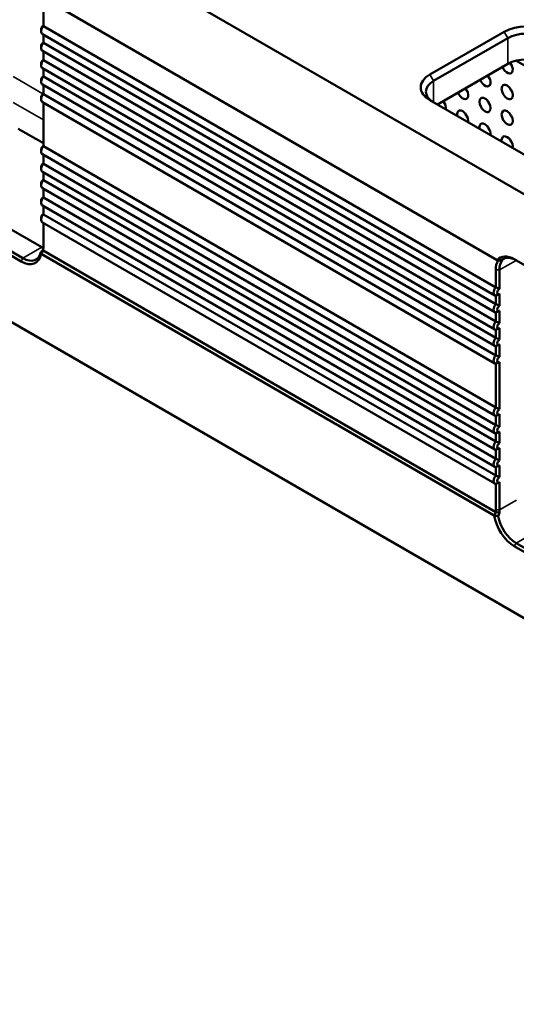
# Model space of a CAD drawing. Header units: millimetres. Extents: x 0 to 5372, y -189 to 1188.
# Tile 16 of 30: x 1213 to 1276, y 379 to 504. Entities that reach past the tile are written whole.
import ezdxf

# ---------------------------------------------------------------- set-up
doc = ezdxf.new("R2010")
doc.units = ezdxf.units.MM
doc.header["$LTSCALE"] = 2
doc.layers.add('Sichtbar (ISO)', color=7, linetype='Continuous', lineweight=50)
doc.layers.add('Sichtbar schmal (ISO)', color=7, linetype='Continuous', lineweight=35)

msp = doc.modelspace()

# ---------------------------------------------------------------- linework, layer by layer
at = {"layer": 'Sichtbar (ISO)'}
for p, q in [((1128.192, 567.346), (1594.27, 298.256)), ((1594.27, 244.367), (1128.192, 513.457)), ((1273.498, 473.111), (1215.147, 506.8)), ((1215.803, 505.061), (1215.803, 502.852)), ((1215.526, 502.439), (1215.526, 502.167)), ((1273.187, 468.631), (1215.676, 501.835)), ((1215.803, 502.852), (1273.314, 469.647)), ((1264.945, 496.691), (1274.373, 502.134)), ((1215.803, 501.762), (1215.803, 500.718)), ((1215.803, 500.718), (1273.314, 467.514)), ((1274.844, 501.318), (1265.416, 495.874)), ((1215.526, 500.305), (1215.526, 500.033)), ((1273.187, 466.497), (1215.676, 499.701)), ((1215.803, 499.628), (1215.803, 498.51)), ((1215.526, 498.097), (1215.526, 497.825)), ((1215.803, 498.51), (1273.314, 465.306)), ((1265.888, 492.88), (1274.844, 498.052)), ((1294.097, 487.938), (1275.877, 498.457)), ((1273.187, 464.289), (1215.676, 497.493)), ((1215.803, 497.42), (1215.803, 496.431)), ((1215.526, 496.018), (1215.526, 495.746)), ((1215.803, 496.431), (1273.314, 463.226)), ((1273.187, 462.21), (1215.676, 495.414)), ((1215.803, 495.341), (1215.803, 494.209)), ((1215.526, 493.796), (1215.526, 493.524)), ((1273.187, 459.988), (1215.676, 493.192)), ((1215.803, 494.209), (1273.314, 461.005)), ((1215.803, 493.119), (1215.803, 487.569)), ((1281.444, 483.899), (1264.945, 493.425)), ((1215.803, 487.961), (1212.619, 489.8)), ((1215.526, 487.156), (1215.526, 486.884)), ((1215.803, 487.569), (1273.314, 454.365)), ((1273.187, 453.348), (1215.676, 486.553)), ((1215.803, 486.479), (1215.803, 485.348)), ((1215.526, 484.935), (1215.526, 484.663)), ((1273.187, 451.127), (1215.676, 484.331)), ((1215.803, 485.348), (1273.314, 452.143)), ((1215.803, 484.258), (1215.803, 483.268)), ((1215.803, 483.268), (1273.314, 450.064)), ((1215.526, 482.856), (1215.526, 482.583)), ((1273.187, 449.048), (1215.676, 482.252)), ((1215.803, 482.179), (1215.803, 481.06)), ((1205.237, 480.726), (1215.608, 474.738)), ((1215.526, 480.647), (1215.526, 480.375)), ((1215.803, 481.06), (1273.314, 447.856)), ((1202.839, 479.341), (1213.21, 473.353)), ((1273.187, 446.839), (1215.676, 480.044)), ((1215.803, 479.971), (1215.803, 478.927)), ((1212.974, 472.945), (1202.603, 478.933)), ((1215.526, 478.514), (1215.526, 478.242)), ((1215.803, 478.927), (1273.314, 445.722)), ((1273.187, 444.706), (1215.676, 477.91)), ((1215.803, 477.837), (1215.803, 474.578)), ((1215.791, 474.308), (1215.795, 474.31)), ((1215.795, 474.31), (1273.322, 441.097)), ((1215.524, 473.923), (1273.121, 440.669)), ((1273.536, 473.089), (1273.498, 473.111)), ((1273.536, 473.089), (1273.603, 473.051)), ((1275.671, 473.217), (1329.882, 441.918)), ((1273.314, 469.647), (1273.314, 471.857)), ((1273.785, 471.857), (1273.785, 469.442)), ((1273.314, 467.514), (1273.314, 468.597)), ((1273.785, 468.803), (1273.785, 467.308)), ((1273.314, 465.306), (1273.314, 466.463)), ((1273.785, 466.669), (1273.785, 465.1)), ((1273.314, 463.226), (1273.314, 464.255)), ((1273.785, 464.461), (1273.785, 463.021)), ((1273.314, 461.005), (1273.314, 462.176)), ((1273.785, 462.382), (1273.785, 460.799)), ((1273.314, 454.365), (1273.314, 459.954)), ((1273.785, 460.16), (1273.785, 454.159)), ((1273.314, 452.143), (1273.314, 453.314)), ((1273.785, 453.52), (1273.785, 451.938)), ((1273.314, 450.064), (1273.314, 451.093)), ((1273.785, 451.299), (1273.785, 449.858)), ((1273.785, 449.22), (1273.785, 447.65)), ((1273.314, 447.856), (1273.314, 449.014)), ((1273.314, 445.722), (1273.314, 446.806)), ((1273.785, 447.011), (1273.785, 445.517)), ((1273.314, 441.374), (1273.314, 444.672)), ((1273.785, 444.878), (1273.785, 441.374)), ((1273.322, 441.097), (1273.325, 441.091)), ((1286.042, 430.76), (1275.671, 436.747)), ((1275.907, 437.155), (1286.278, 431.168))]:
    msp.add_line(p, q, dxfattribs=at)
for centre, major_axis, ratio, start_param, end_param in [((1216.038, 502.462), (-0.362, -0.628), 0.5773503, 4.405013, 6.2831853), ((1215.803, 502.598), (0.196, 0.339), 0.5773503, 0.7853982, 2.3561945), ((1277.201, 500.501), (4, 0), 0.5773503, 0.7853982, 2.3561945), ((1277.201, 499.957), (-3.333, 0), 0.5773503, 3.9269908, 5.4977871), ((1216.038, 500.329), (-0.362, -0.628), 0.5773503, 4.405013, 6.2831853), ((1215.803, 500.465), (0.196, 0.339), 0.5773503, 0.7853982, 2.3561945), ((1216.038, 498.121), (-0.362, -0.628), 0.5773503, 4.405013, 6.2831853), ((1215.803, 498.257), (0.196, 0.339), 0.5773503, 0.7853982, 2.3561945), ((1274.769, 497.736), (0.5, -0.866), 0.5773503, 4.4744713, 8.0740225), ((1277.201, 496.691), (3.333, 0), 0.5773503, 0.7853982, 2.3561945), ((1275.712, 498.28), (0.5, -0.866), 0.5773503, 4.4886894, 5.0522259), ((1216.038, 496.041), (-0.362, -0.628), 0.5773503, 4.405013, 6.2831853), ((1215.803, 496.178), (0.196, 0.339), 0.5773503, 0.7853982, 2.3561945), ((1267.773, 495.058), (-4, 0), 0.5773503, 5.4977871, 7.0685835), ((1267.773, 494.513), (-3.333, 0), 0.5773503, 5.4977871, 7.0685835), ((1271.941, 496.103), (0.5, -0.866), 0.5773503, 4.4744713, 8.0918993), ((1272.883, 496.647), (0.5, -0.866), 0.5773503, 4.4744713, 5.0522259), ((1215.803, 493.956), (0.196, 0.339), 0.5773503, 0.7853982, 2.3561945), ((1269.112, 494.47), (0.5, -0.866), 0.5773503, 4.4744713, 8.0918993), ((1270.055, 495.014), (0.5, -0.866), 0.5773503, 4.4744713, 5.0522259), ((1275.712, 495.014), (0.5, -0.866), 0.5773503, 4.3725521, 5.0522259), ((1216.038, 493.82), (-0.362, -0.628), 0.5773503, 4.405013, 6.2831853), ((1267.226, 493.381), (0.5, -0.866), 0.5773503, 4.4744713, 5.0522259), ((1266.284, 492.837), (0.5, -0.866), 0.5773503, 0.5564571, 1.808714), ((1272.883, 493.381), (0.5, -0.866), 0.5773503, 4.3725521, 5.0522259), ((1269.112, 491.204), (-0.5, 0.866), 0.5773503, 3.6980497, 7.2975246), ((1270.055, 491.748), (0.5, -0.866), 0.5773503, 4.3725521, 5.0522259), ((1275.712, 491.748), (0.5, -0.866), 0.5773503, 4.3725521, 5.0522259), ((1271.941, 489.571), (-0.5, 0.866), 0.5773503, 3.6980497, 7.2975246), ((1272.883, 490.115), (0.5, -0.866), 0.5773503, 4.3725521, 5.0522259), ((1274.769, 487.938), (-0.5, 0.866), 0.5773503, 3.6980497, 7.2975246), ((1275.712, 488.482), (0.5, -0.866), 0.5773503, 4.3725521, 5.0522259), ((1216.038, 487.18), (-0.362, -0.628), 0.5773503, 4.405013, 6.2831853), ((1215.803, 487.316), (0.196, 0.339), 0.5773503, 0.7853982, 2.3561945), ((1216.038, 484.958), (-0.362, -0.628), 0.5773503, 4.405013, 6.2831853), ((1215.803, 485.094), (0.196, 0.339), 0.5773503, 0.7853982, 2.3561945), ((1216.038, 482.879), (-0.362, -0.628), 0.5773503, 4.405013, 6.2831853), ((1215.803, 483.015), (0.196, 0.339), 0.5773503, 0.7853982, 2.3561945), ((1216.038, 480.671), (-0.362, -0.628), 0.5773503, 4.405013, 6.2831853), ((1215.803, 480.807), (0.196, 0.339), 0.5773503, 0.7853982, 2.3561945), ((1216.038, 478.537), (-0.362, -0.628), 0.5773503, 4.405013, 6.2831853), ((1215.803, 478.674), (0.196, 0.339), 0.5773503, 0.7853982, 2.3561945), ((1215.608, 477.46), (-1.667, 2.887), 0.5773503, 2.3561945, 2.4357923), ((1213.446, 476.211), (-1.667, 2.887), 0.5773503, 3.7849425, 3.9269908), ((1213.21, 476.075), (1.833, -3.175), 0.5773503, 0.6928101, 0.7853982), ((1212.974, 475.939), (1.833, -3.175), 0.5773503, 5.4977871, 6.8857483), ((1213.21, 476.075), (1.667, -2.887), 0.5773503, 5.4977871, 6.8349021), ((1275.907, 470.36), (-1.833, 3.175), 0.5773503, 0.3135363, 0.7853982), ((1275.671, 470.224), (-1.833, 3.175), 0.5773503, 5.4977871, 6.4916521), ((1276.142, 470.496), (-1.667, 2.887), 0.5773503, 0.223324, 0.7853982), ((1275.907, 470.36), (-1.667, 2.887), 0.5773503, 5.4977871, 6.4000517), ((1276.714, 471.775), (2.717, -1.327), 0.0687461, 2.8379408, 2.9608497), ((1273.55, 469.258), (-0.362, -0.628), 0.5773503, 4.405013, 6.5905613), ((1273.785, 469.122), (-0.196, -0.339), 0.5773503, 3.9269908, 7.0685835), ((1273.55, 467.124), (-0.362, -0.628), 0.5773503, 4.405013, 6.5905613), ((1273.785, 466.988), (-0.196, -0.339), 0.5773503, 3.9269908, 7.0685835), ((1273.55, 464.916), (-0.362, -0.628), 0.5773503, 4.405013, 6.5905613), ((1273.785, 464.78), (-0.196, -0.339), 0.5773503, 3.9269908, 7.0685835), ((1273.55, 462.837), (-0.362, -0.628), 0.5773503, 4.405013, 6.5905613), ((1273.785, 462.701), (-0.196, -0.339), 0.5773503, 3.9269908, 7.0685835), ((1273.55, 460.616), (-0.362, -0.628), 0.5773503, 4.405013, 6.5905613), ((1273.785, 460.479), (-0.196, -0.339), 0.5773503, 3.9269908, 7.0685835), ((1273.55, 453.976), (-0.362, -0.628), 0.5773503, 4.405013, 6.5905613), ((1273.785, 453.84), (-0.196, -0.339), 0.5773503, 3.9269908, 7.0685835), ((1273.55, 451.754), (-0.362, -0.628), 0.5773503, 4.405013, 6.5905613), ((1273.785, 451.618), (-0.196, -0.339), 0.5773503, 3.9269908, 7.0685835), ((1273.55, 449.675), (-0.362, -0.628), 0.5773503, 4.405013, 6.5905613), ((1273.785, 449.539), (-0.196, -0.339), 0.5773503, 3.9269908, 7.0685835), ((1273.55, 447.467), (-0.362, -0.628), 0.5773503, 4.405013, 6.5905613), ((1273.785, 447.331), (-0.196, -0.339), 0.5773503, 3.9269908, 7.0685835), ((1273.55, 445.333), (-0.362, -0.628), 0.5773503, 4.405013, 6.5905613), ((1273.785, 445.197), (-0.196, -0.339), 0.5773503, 3.9269908, 7.0685835), ((1275.671, 439.741), (-1.833, 3.175), 0.5773503, 0.9682333, 2.3561945), ((1275.907, 439.877), (-1.833, 3.175), 0.5773503, 0.7853982, 0.8779862), ((1275.907, 439.877), (1.667, -2.887), 0.5773503, 4.1606722, 5.4977871), ((1276.142, 440.013), (1.667, -2.887), 0.5773503, 3.9269908, 4.0690391)]:
    msp.add_ellipse(centre, major_axis=major_axis, ratio=ratio, start_param=start_param, end_param=end_param, dxfattribs=at)
for centre in [(1274.769, 494.47), (1271.941, 492.837), (1274.769, 491.204)]:
    msp.add_ellipse(centre, major_axis=(-0.5, 0.866), ratio=0.5773503, dxfattribs=at)
for points, knots in [([(1215.503, 474.121), (1215.55, 474.179), (1215.597, 474.238), (1215.689, 474.358), (1215.734, 474.418), (1215.779, 474.479)], [0, 0, 0, 0, 0.033909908, 0.033909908, 0.067820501, 0.067820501, 0.067820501, 0.067820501]), ([(1215.795, 474.31), (1215.752, 474.249), (1215.707, 474.189), (1215.618, 474.069), (1215.572, 474.01), (1215.526, 473.951)], [-0.067588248, -0.067588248, -0.067588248, -0.067588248, -0.033794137, -0.033794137, 0, 0, 0, 0]), ([(1215.791, 474.308), (1215.79, 474.34), (1215.788, 474.372), (1215.784, 474.428), (1215.781, 474.454), (1215.779, 474.479)], [0.000001, 0.000001, 0.000001, 0.000001, 0.040482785, 0.040482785, 0.075284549, 0.075284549, 0.075284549, 0.075284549]), ([(1274.057, 473.115), (1273.974, 473.111), (1273.891, 473.107), (1273.717, 473.099), (1273.626, 473.094), (1273.536, 473.089)], [-0.081009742, -0.081009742, -0.081009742, -0.081009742, -0.042031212, -0.042031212, 0, 0, 0, 0]), ([(1273.145, 440.685), (1273.173, 440.754), (1273.201, 440.823), (1273.26, 440.961), (1273.29, 441.029), (1273.322, 441.097)], [-0.067588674, -0.067588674, -0.067588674, -0.067588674, -0.033794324, -0.033794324, 0, 0, 0, 0]), ([(1273.809, 440.975), (1273.735, 440.994), (1273.661, 441.013), (1273.499, 441.052), (1273.412, 441.072), (1273.325, 441.091)], [0, 0, 0, 0, 0.034798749, 0.034798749, 0.075277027, 0.075277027, 0.075277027, 0.075277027]), ([(1273.809, 440.975), (1273.775, 440.908), (1273.741, 440.841), (1273.676, 440.707), (1273.644, 440.639), (1273.614, 440.571)], [0.000000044, 0.000000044, 0.000000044, 0.000000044, 0.033916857, 0.033916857, 0.067832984, 0.067832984, 0.067832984, 0.067832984])]:
    msp.add_open_spline(points, degree=3, knots=knots, dxfattribs=at)
for points, degree in [([(1215.526, 473.951), (1215.519, 474.014), (1215.512, 474.071), (1215.503, 474.121)], 3), ([(1215.526, 473.951), (1215.525, 473.942), (1215.524, 473.932), (1215.524, 473.923)], 3), ([(1274.148, 473.098), (1273.977, 473.083), (1273.796, 473.067), (1273.603, 473.051)], 3), ([(1273.785, 469.442), (1273.607, 469.544), (1273.314, 469.647)], 2), ([(1273.785, 468.803), (1273.607, 468.7), (1273.314, 468.597)], 2), ([(1273.785, 467.308), (1273.607, 467.411), (1273.314, 467.514)], 2), ([(1273.785, 466.669), (1273.607, 466.566), (1273.314, 466.463)], 2), ([(1273.785, 465.1), (1273.607, 465.203), (1273.314, 465.306)], 2), ([(1273.785, 464.461), (1273.607, 464.358), (1273.314, 464.255)], 2), ([(1273.785, 463.021), (1273.607, 463.124), (1273.314, 463.226)], 2), ([(1273.785, 462.382), (1273.607, 462.279), (1273.314, 462.176)], 2), ([(1273.785, 460.799), (1273.607, 460.902), (1273.314, 461.005)], 2), ([(1273.785, 460.16), (1273.607, 460.057), (1273.314, 459.954)], 2), ([(1273.785, 454.159), (1273.607, 454.262), (1273.314, 454.365)], 2), ([(1273.785, 453.52), (1273.607, 453.417), (1273.314, 453.314)], 2), ([(1273.785, 451.938), (1273.607, 452.04), (1273.314, 452.143)], 2), ([(1273.785, 451.299), (1273.607, 451.196), (1273.314, 451.093)], 2), ([(1273.785, 449.858), (1273.607, 449.961), (1273.314, 450.064)], 2), ([(1273.785, 449.22), (1273.607, 449.117), (1273.314, 449.014)], 2), ([(1273.785, 447.65), (1273.607, 447.753), (1273.314, 447.856)], 2), ([(1273.785, 447.011), (1273.607, 446.908), (1273.314, 446.806)], 2), ([(1273.785, 445.517), (1273.607, 445.62), (1273.314, 445.722)], 2), ([(1273.785, 444.878), (1273.607, 444.775), (1273.314, 444.672)], 2), ([(1273.121, 440.669), (1273.129, 440.674), (1273.137, 440.679), (1273.145, 440.685)], 3), ([(1273.614, 440.571), (1273.467, 440.61), (1273.311, 440.648), (1273.145, 440.685)], 3)]:
    msp.add_open_spline(points, degree=degree, dxfattribs=at)
at = {"layer": 'Sichtbar schmal (ISO)'}
for p, q in [((1274.844, 501.318), (1274.373, 502.134)), ((1274.844, 498.052), (1274.844, 501.318)), ((1211.986, 496.425), (1215.759, 494.246)), ((1264.945, 496.691), (1265.416, 495.874)), ((1265.416, 495.874), (1265.416, 493.152)), ((1215.803, 490.955), (1211.986, 493.159)), ((1213.21, 473.353), (1215.608, 474.738)), ((1213.21, 473.353), (1212.974, 472.945)), ((1273.785, 471.857), (1275.907, 473.081)), ((1273.785, 471.857), (1273.314, 471.857)), ((1275.947, 442.622), (1273.785, 441.374)), ((1273.785, 441.374), (1273.314, 441.374)), ((1275.907, 437.155), (1278.305, 438.54)), ((1275.671, 436.747), (1275.907, 437.155))]:
    msp.add_line(p, q, dxfattribs=at)

doc.saveas('drawing.dxf')
